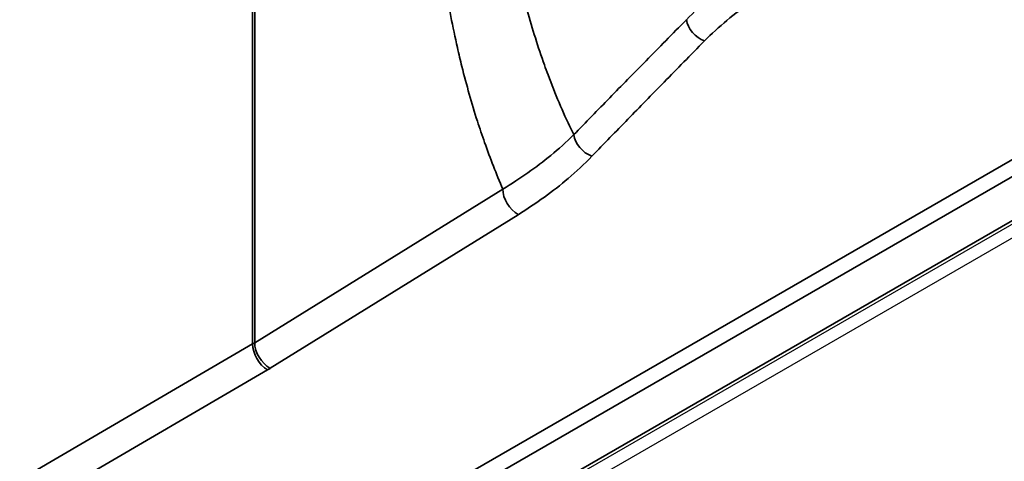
# Model space of a CAD drawing. Header units: millimetres. Extents: x 100 to 2070, y 30 to 1455.
# Tile 10 of 78: x 357 to 380, y 152 to 162. Entities that reach past the tile are written whole.
import ezdxf

# ---------------------------------------------------------------- set-up
doc = ezdxf.new("R2010")
doc.units = ezdxf.units.MM
doc.header["$LTSCALE"] = 5
doc.layers.add('_Sichtbarkanten', color=7, linetype='Continuous', lineweight=25)
doc.layers.add('Sichtbar schmal (ISO)', color=7, linetype='Continuous', lineweight=35)

msp = doc.modelspace()

# ---------------------------------------------------------------- linework, layer by layer
at = {"layer": '_Sichtbarkanten'}
for p, q in [((520.967, 238.889), (275.354, 97.084)), ((275.529, 96.865), (520.895, 238.527))]:
    msp.add_line(p, q, dxfattribs=at)
at = {"layer": 'Sichtbar schmal (ISO)'}
for p, q in [((275.238, 98.534), (520.839, 240.332)), ((521.013, 240.027), (275.412, 98.23)), ((275.406, 97.198), (521.019, 239.003)), ((362.378, 170.394), (362.378, 154.795)), ((362.429, 170.423), (362.429, 154.826)), ((362.429, 154.826), (368.243, 158.43)), ((362.788, 154.224), (368.603, 157.828)), ((274.778, 103.678), (362.378, 154.796)), ((362.726, 154.187), (274.778, 102.866))]:
    msp.add_line(p, q, dxfattribs=at)
for centre, major_axis, ratio, start_param, end_param in [((372.979, 162.309), (-0.356, 0.351), 0.705868, 0.731105, 2.163968), ((370.34, 159.606), (-0.359, 0.348), 0.708516, 0.709019, 2.158377), ((368.609, 158.233), (-0.263, 0.425), 0.596796, 0.76701, 2.320364), ((360.6, 155.81), (2.5, 0), 0.57735, 5.503612, 5.532694), ((362.732, 154.592), (-0.25, 0.433), 0.577349, 0.785405, 2.338748), ((362.794, 154.629), (-0.263, 0.425), 0.596796, 0.767031, 2.320364), ((360.594, 155.448), (3, -0.046), 0.587332, 5.511684, 5.54157)]:
    msp.add_ellipse(centre, major_axis=major_axis, ratio=ratio, start_param=start_param, end_param=end_param, dxfattribs=at)
for points, knots in [([(369.907, 159.705), (369.886, 159.747), (369.866, 159.79), (369.845, 159.833), (369.649, 160.24), (369.469, 160.665), (369.304, 161.106), (369.275, 161.185), (369.246, 161.264), (369.217, 161.344), (369.07, 161.757), (368.937, 162.183), (368.817, 162.623), (368.784, 162.744), (368.752, 162.867), (368.721, 162.99), (368.618, 163.4), (368.527, 163.821), (368.447, 164.252), (368.416, 164.421), (368.386, 164.591), (368.359, 164.762), (368.295, 165.161), (368.24, 165.568), (368.196, 165.983), (368.172, 166.202), (368.152, 166.423), (368.134, 166.646), (368.103, 167.027), (368.08, 167.414), (368.065, 167.806), (368.055, 168.078), (368.049, 168.354), (368.046, 168.632), (368.043, 168.988), (368.046, 169.348), (368.056, 169.711), (368.065, 170.04), (368.078, 170.372), (368.098, 170.706), (368.116, 171.03), (368.139, 171.356), (368.168, 171.685), (368.201, 172.071), (368.241, 172.461), (368.287, 172.855), (368.321, 173.143), (368.359, 173.434), (368.401, 173.728), (368.409, 173.78), (368.416, 173.832), (368.424, 173.884)], [0, 0, 0, 0, 0.008623, 0.008623, 0.008623, 0.0909091, 0.0909091, 0.0909091, 0.1056293, 0.1056293, 0.1056293, 0.1818182, 0.1818182, 0.1818182, 0.2028742, 0.2028742, 0.2028742, 0.2727273, 0.2727273, 0.2727273, 0.300046, 0.300046, 0.300046, 0.3636364, 0.3636364, 0.3636364, 0.3972359, 0.3972359, 0.3972359, 0.4545455, 0.4545455, 0.4545455, 0.4943909, 0.4943909, 0.4943909, 0.5454545, 0.5454545, 0.5454545, 0.5916497, 0.5916497, 0.5916497, 0.6363636, 0.6363636, 0.6363636, 0.6889002, 0.6889002, 0.6889002, 0.7272727, 0.7272727, 0.7272727, 0.7340178, 0.7340178, 0.7340178, 0.7340178]), ([(368.243, 158.43), (368.091, 158.783), (367.95, 159.146), (367.818, 159.519), (367.76, 159.686), (367.703, 159.854), (367.648, 160.025), (367.515, 160.44), (367.394, 160.867), (367.285, 161.306), (367.248, 161.452), (367.213, 161.599), (367.18, 161.747), (367.071, 162.228), (366.976, 162.721), (366.896, 163.226), (366.877, 163.345), (366.858, 163.465), (366.841, 163.586), (366.762, 164.133), (366.699, 164.694), (366.653, 165.267), (366.646, 165.354), (366.64, 165.442), (366.634, 165.53), (366.59, 166.145), (366.565, 166.773), (366.56, 167.415), (366.559, 167.466), (366.559, 167.517), (366.559, 167.568), (366.556, 168.252), (366.575, 168.95), (366.615, 169.658), (366.615, 169.669), (366.616, 169.68), (366.617, 169.691), (366.658, 170.411), (366.722, 171.141), (366.807, 171.884), (366.811, 171.916), (366.815, 171.949), (366.819, 171.981), (366.86, 172.33), (366.906, 172.681), (366.957, 173.037)], [0, 0, 0, 0, 0.06915, 0.06915, 0.06915, 0.1, 0.1, 0.1, 0.1750495, 0.1750495, 0.1750495, 0.2, 0.2, 0.2, 0.2808979, 0.2808979, 0.2808979, 0.3, 0.3, 0.3, 0.3867525, 0.3867525, 0.3867525, 0.4, 0.4, 0.4, 0.4926077, 0.4926077, 0.4926077, 0.5, 0.5, 0.5, 0.5984773, 0.5984773, 0.5984773, 0.6, 0.6, 0.6, 0.7, 0.7, 0.7, 0.7043454, 0.7043454, 0.7043454, 0.7511478, 0.7511478, 0.7511478, 0.7511478]), ([(372.548, 162.402), (372.718, 162.58), (372.903, 162.755), (373.095, 162.92), (373.286, 163.086), (373.484, 163.242), (373.712, 163.408), (373.94, 163.573), (374.201, 163.746), (374.487, 163.919)], [0, 0, 0, 0, 0.333333, 0.333333, 0.333333, 0.666667, 0.666667, 0.666667, 1, 1, 1, 1]), ([(372.973, 161.904), (373.136, 162.07), (373.313, 162.232), (373.497, 162.386), (373.681, 162.54), (373.871, 162.685), (374.09, 162.838), (374.309, 162.991), (374.559, 163.151), (374.834, 163.31)], [0, 0, 0, 0, 0.333333, 0.333333, 0.333333, 0.666667, 0.666667, 0.666667, 1, 1, 1, 1]), ([(369.907, 159.705), (370.187, 159.993), (370.471, 160.284), (370.75, 160.57), (371.029, 160.857), (371.304, 161.138), (371.601, 161.44), (371.898, 161.743), (372.217, 162.067), (372.548, 162.402)], [0, 0, 0, 0, 0.333333, 0.333333, 0.333333, 0.666667, 0.666667, 0.666667, 1, 1, 1, 1]), ([(370.334, 159.202), (370.614, 159.49), (370.897, 159.782), (371.176, 160.069), (371.455, 160.356), (371.73, 160.637), (372.027, 160.94), (372.323, 161.243), (372.641, 161.568), (372.973, 161.904)], [0, 0, 0, 0, 0.333333, 0.333333, 0.333333, 0.666667, 0.666667, 0.666667, 1, 1, 1, 1]), ([(368.243, 158.43), (368.449, 158.553), (368.648, 158.683), (368.834, 158.813), (369.02, 158.943), (369.193, 159.074), (369.371, 159.22), (369.549, 159.367), (369.732, 159.53), (369.907, 159.705)], [0, 0, 0, 0, 0.3333333, 0.3333333, 0.3333333, 0.6666667, 0.6666667, 0.6666667, 1, 1, 1, 1]), ([(368.603, 157.828), (368.817, 157.962), (369.025, 158.101), (369.218, 158.241), (369.412, 158.381), (369.592, 158.522), (369.777, 158.68), (369.962, 158.838), (370.151, 159.013), (370.334, 159.202)], [0, 0, 0, 0, 0.3333333, 0.3333333, 0.3333333, 0.6666667, 0.6666667, 0.6666667, 1, 1, 1, 1])]:
    msp.add_open_spline(points, degree=3, knots=knots, dxfattribs=at)

doc.saveas('drawing.dxf')
